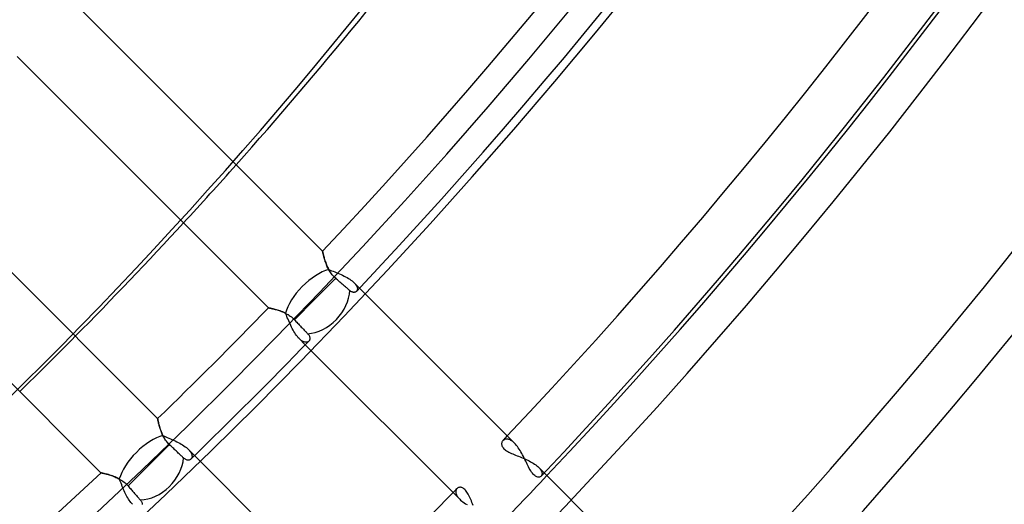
# Model space of a CAD drawing. Header units: millimetres. Extents: x -215 to 215, y -215 to 215.
# Tile 28 of 62: x 102 to 130, y -111 to -97. Entities that reach past the tile are written whole.
import ezdxf

# ---------------------------------------------------------------- set-up
doc = ezdxf.new("R2010")
doc.units = ezdxf.units.MM
doc.layers.add('MAIN-1', color=7, linetype='Continuous')
doc.layers.add('MAIN-2', color=7, linetype='Continuous')

msp = doc.modelspace()

# ---------------------------------------------------------------- linework, layer by layer
at = {"layer": 'MAIN-1'}
for p, q in [((110.481, -104.011), (103.145, -96.675)), ((101.566, -98.331), (108.9, -105.665)), ((105.665, -108.9), (98.331, -101.566)), ((96.675, -103.145), (104.011, -110.481)), ((110.481, -104.012), (110.481, -104.011)), ((110.482, -104.015), (110.481, -104.012)), ((110.483, -104.021), (110.482, -104.015)), ((110.485, -104.029), (110.483, -104.021)), ((110.487, -104.039), (110.485, -104.029)), ((110.489, -104.051), (110.487, -104.039)), ((110.493, -104.065), (110.489, -104.051)), ((110.496, -104.081), (110.493, -104.065)), ((110.5, -104.098), (110.496, -104.081)), ((110.505, -104.117), (110.5, -104.098)), ((110.51, -104.138), (110.505, -104.117)), ((110.516, -104.16), (110.51, -104.138)), ((110.522, -104.184), (110.516, -104.16)), ((110.529, -104.208), (110.522, -104.184)), ((110.536, -104.234), (110.529, -104.208)), ((110.544, -104.261), (110.536, -104.234)), ((110.553, -104.289), (110.544, -104.261)), ((110.562, -104.317), (110.553, -104.289)), ((110.572, -104.346), (110.562, -104.317)), ((110.583, -104.375), (110.572, -104.346)), ((110.595, -104.405), (110.583, -104.375)), ((110.607, -104.435), (110.595, -104.405)), ((110.62, -104.465), (110.607, -104.435)), ((110.634, -104.495), (110.62, -104.465)), ((110.65, -104.525), (110.634, -104.495)), ((110.666, -104.555), (110.65, -104.525)), ((110.683, -104.585), (110.666, -104.555)), ((110.702, -104.615), (110.683, -104.585)), ((110.721, -104.644), (110.702, -104.615)), ((110.742, -104.673), (110.721, -104.644)), ((110.864, -104.803), (110.26, -105.408)), ((110.765, -104.701), (110.742, -104.673)), ((110.788, -104.728), (110.765, -104.701)), ((110.812, -104.754), (110.788, -104.728)), ((110.838, -104.779), (110.812, -104.754)), ((110.864, -104.803), (110.838, -104.779)), ((110.89, -104.825), (110.864, -104.803)), ((110.915, -104.847), (110.89, -104.825)), ((110.94, -104.869), (110.915, -104.847)), ((110.966, -104.891), (110.94, -104.869)), ((110.99, -104.912), (110.966, -104.891)), ((111.014, -104.933), (110.99, -104.912)), ((111.036, -104.953), (111.014, -104.933)), ((111.058, -104.972), (111.036, -104.953)), ((111.081, -104.991), (111.058, -104.972)), ((111.103, -105.011), (111.081, -104.991)), ((111.125, -105.03), (111.103, -105.011)), ((111.147, -105.049), (111.125, -105.03)), ((111.168, -105.067), (111.147, -105.049)), ((111.188, -105.084), (111.168, -105.067)), ((111.206, -105.101), (111.188, -105.084)), ((111.224, -105.116), (111.206, -105.101)), ((111.241, -105.13), (111.224, -105.116)), ((111.257, -105.145), (111.241, -105.13)), ((111.273, -105.159), (111.257, -105.145)), ((111.291, -105.173), (111.273, -105.159)), ((111.308, -105.184), (111.291, -105.173)), ((111.324, -105.194), (111.308, -105.184)), ((111.341, -105.202), (111.324, -105.194)), ((111.357, -105.207), (111.341, -105.202)), ((111.373, -105.211), (111.357, -105.207)), ((111.388, -105.213), (111.373, -105.211)), ((111.402, -105.213), (111.388, -105.213)), ((111.416, -105.212), (111.402, -105.213)), ((111.429, -105.209), (111.416, -105.212)), ((111.441, -105.205), (111.429, -105.209)), ((111.452, -105.199), (111.441, -105.205)), ((111.462, -105.192), (111.452, -105.199)), ((111.471, -105.183), (111.462, -105.192)), ((116.088, -109.618), (111.56, -105.09)), ((110.26, -105.408), (109.657, -106.011)), ((108.9, -105.665), (108.901, -105.665)), ((108.901, -105.665), (108.905, -105.666)), ((108.905, -105.666), (108.912, -105.667)), ((108.912, -105.667), (108.921, -105.669)), ((108.921, -105.669), (108.932, -105.671)), ((108.932, -105.671), (108.946, -105.674)), ((108.946, -105.674), (108.962, -105.678)), ((108.962, -105.678), (108.98, -105.682)), ((108.98, -105.682), (109, -105.686)), ((109, -105.686), (109.022, -105.691)), ((109.022, -105.691), (109.046, -105.697)), ((109.046, -105.697), (109.071, -105.703)), ((109.071, -105.703), (109.098, -105.71)), ((109.098, -105.71), (109.126, -105.718)), ((109.126, -105.718), (109.155, -105.727)), ((109.155, -105.727), (109.185, -105.736)), ((109.185, -105.736), (109.216, -105.746)), ((109.216, -105.746), (109.247, -105.757)), ((109.247, -105.757), (109.279, -105.769)), ((109.279, -105.769), (109.311, -105.782)), ((109.311, -105.782), (109.344, -105.796)), ((109.344, -105.796), (109.376, -105.811)), ((109.376, -105.811), (109.409, -105.827)), ((109.409, -105.827), (109.442, -105.845)), ((109.442, -105.845), (109.475, -105.864)), ((109.475, -105.864), (109.507, -105.885)), ((109.507, -105.885), (109.539, -105.907)), ((109.539, -105.907), (109.57, -105.931)), ((109.57, -105.931), (109.6, -105.956)), ((109.6, -105.956), (109.629, -105.983)), ((109.629, -105.983), (109.657, -106.011)), ((109.657, -106.011), (109.68, -106.035)), ((109.68, -106.035), (109.704, -106.059)), ((109.704, -106.059), (109.727, -106.084)), ((109.727, -106.084), (109.751, -106.109)), ((109.751, -106.109), (109.774, -106.134)), ((109.774, -106.134), (109.797, -106.158)), ((109.797, -106.158), (109.819, -106.181)), ((109.819, -106.181), (109.84, -106.203)), ((109.84, -106.203), (109.861, -106.225)), ((109.861, -106.225), (109.882, -106.247)), ((109.882, -106.247), (109.903, -106.269)), ((109.903, -106.269), (109.923, -106.291)), ((109.923, -106.291), (109.943, -106.312)), ((109.943, -106.312), (109.963, -106.332)), ((109.963, -106.332), (109.981, -106.351)), ((109.981, -106.351), (109.999, -106.37)), ((109.999, -106.37), (110.015, -106.387)), ((110.015, -106.387), (110.03, -106.403)), ((110.03, -106.403), (110.046, -106.419)), ((110.046, -106.419), (110.062, -106.438)), ((110.062, -106.438), (110.076, -106.456)), ((110.076, -106.456), (110.087, -106.474)), ((110.09, -106.627), (110.081, -106.638)), ((110.087, -106.474), (110.096, -106.492)), ((110.097, -106.616), (110.09, -106.627)), ((110.096, -106.492), (110.103, -106.509)), ((110.103, -106.603), (110.097, -106.616)), ((110.103, -106.509), (110.108, -106.526)), ((110.108, -106.589), (110.103, -106.603)), ((110.108, -106.526), (110.111, -106.543)), ((110.111, -106.575), (110.108, -106.589)), ((110.111, -106.543), (110.112, -106.559)), ((110.112, -106.559), (110.111, -106.575)), ((109.978, -106.743), (114.485, -111.25)), ((105.665, -108.901), (105.665, -108.9)), ((105.666, -108.904), (105.665, -108.901)), ((105.667, -108.909), (105.666, -108.904)), ((105.668, -108.916), (105.667, -108.909)), ((105.67, -108.925), (105.668, -108.916)), ((105.672, -108.936), (105.67, -108.925)), ((105.675, -108.949), (105.672, -108.936)), ((105.678, -108.964), (105.675, -108.949)), ((105.682, -108.98), (105.678, -108.964)), ((105.686, -108.998), (105.682, -108.98)), ((105.69, -109.017), (105.686, -108.998)), ((105.695, -109.038), (105.69, -109.017)), ((105.7, -109.059), (105.695, -109.038)), ((105.706, -109.082), (105.7, -109.059)), ((105.713, -109.107), (105.706, -109.082)), ((105.72, -109.132), (105.713, -109.107)), ((105.728, -109.158), (105.72, -109.132)), ((105.736, -109.185), (105.728, -109.158)), ((105.745, -109.212), (105.736, -109.185)), ((105.755, -109.24), (105.745, -109.212)), ((105.765, -109.268), (105.755, -109.24)), ((105.776, -109.297), (105.765, -109.268)), ((105.788, -109.326), (105.776, -109.297)), ((105.801, -109.355), (105.788, -109.326)), ((105.814, -109.384), (105.801, -109.355)), ((105.829, -109.412), (105.814, -109.384)), ((105.845, -109.441), (105.829, -109.412)), ((105.861, -109.47), (105.845, -109.441)), ((105.879, -109.499), (105.861, -109.47)), ((105.898, -109.527), (105.879, -109.499)), ((105.919, -109.555), (105.898, -109.527)), ((106.011, -109.657), (105.408, -110.26)), ((105.94, -109.582), (105.919, -109.555)), ((105.963, -109.608), (105.94, -109.582)), ((105.986, -109.633), (105.963, -109.608)), ((106.011, -109.657), (105.986, -109.633)), ((106.035, -109.68), (106.011, -109.657)), ((106.059, -109.704), (106.035, -109.68)), ((106.084, -109.727), (106.059, -109.704)), ((106.109, -109.751), (106.084, -109.727)), ((106.134, -109.774), (106.109, -109.751)), ((106.158, -109.797), (106.134, -109.774)), ((106.181, -109.819), (106.158, -109.797)), ((106.203, -109.84), (106.181, -109.819)), ((116.116, -109.648), (116.088, -109.618)), ((116.144, -109.68), (116.116, -109.648)), ((116.171, -109.715), (116.144, -109.68)), ((116.198, -109.752), (116.171, -109.715)), ((116.224, -109.79), (116.198, -109.752)), ((116.25, -109.831), (116.224, -109.79)), ((116.275, -109.873), (116.25, -109.831)), ((106.225, -109.861), (106.203, -109.84)), ((106.247, -109.882), (106.225, -109.861)), ((106.269, -109.903), (106.247, -109.882)), ((106.291, -109.923), (106.269, -109.903)), ((106.312, -109.943), (106.291, -109.923)), ((106.332, -109.963), (106.312, -109.943)), ((106.351, -109.981), (106.332, -109.963)), ((106.37, -109.999), (106.351, -109.981)), ((106.387, -110.015), (106.37, -109.999)), ((106.403, -110.03), (106.387, -110.015)), ((106.419, -110.046), (106.403, -110.03)), ((106.437, -110.062), (106.419, -110.046)), ((106.456, -110.076), (106.437, -110.062)), ((106.474, -110.087), (106.456, -110.076)), ((106.492, -110.096), (106.474, -110.087)), ((106.509, -110.103), (106.492, -110.096)), ((106.526, -110.108), (106.509, -110.103)), ((106.543, -110.111), (106.526, -110.108)), ((106.559, -110.112), (106.543, -110.111)), ((106.575, -110.111), (106.559, -110.112)), ((106.589, -110.108), (106.575, -110.111)), ((106.603, -110.103), (106.589, -110.108)), ((106.616, -110.097), (106.603, -110.103)), ((106.627, -110.09), (106.616, -110.097)), ((106.638, -110.081), (106.627, -110.09)), ((111.25, -114.485), (106.743, -109.978)), ((116.299, -109.916), (116.275, -109.873)), ((116.323, -109.96), (116.299, -109.916)), ((116.346, -110.004), (116.323, -109.96)), ((116.369, -110.049), (116.346, -110.004)), ((116.391, -110.094), (116.369, -110.049)), ((116.413, -110.139), (116.391, -110.094)), ((105.408, -110.26), (104.803, -110.864)), ((116.434, -110.183), (116.413, -110.139)), ((116.456, -110.227), (116.434, -110.183)), ((116.477, -110.27), (116.456, -110.227)), ((116.498, -110.311), (116.477, -110.27)), ((116.519, -110.351), (116.498, -110.311)), ((116.541, -110.39), (116.519, -110.351)), ((116.562, -110.426), (116.541, -110.39)), ((104.011, -110.481), (104.012, -110.481)), ((104.012, -110.481), (104.017, -110.482)), ((104.017, -110.482), (104.024, -110.484)), ((104.024, -110.484), (104.033, -110.486)), ((104.033, -110.486), (104.046, -110.488)), ((104.046, -110.488), (104.061, -110.492)), ((104.061, -110.492), (104.078, -110.496)), ((104.078, -110.496), (104.098, -110.5)), ((104.098, -110.5), (104.119, -110.505)), ((104.119, -110.505), (104.143, -110.511)), ((104.143, -110.511), (104.168, -110.518)), ((104.168, -110.518), (104.196, -110.525)), ((104.196, -110.525), (104.224, -110.533)), ((104.224, -110.533), (104.254, -110.542)), ((104.254, -110.542), (104.285, -110.552)), ((104.285, -110.552), (104.316, -110.562)), ((104.316, -110.562), (104.349, -110.573)), ((104.349, -110.573), (104.382, -110.586)), ((104.382, -110.586), (104.415, -110.599)), ((104.415, -110.599), (104.449, -110.613)), ((104.449, -110.613), (104.483, -110.629)), ((104.483, -110.629), (104.517, -110.645)), ((104.517, -110.645), (104.551, -110.664)), ((104.551, -110.664), (104.585, -110.683)), ((104.585, -110.683), (104.619, -110.705)), ((116.584, -110.459), (116.562, -110.426)), ((116.607, -110.49), (116.584, -110.459)), ((116.629, -110.517), (116.607, -110.49)), ((116.652, -110.541), (116.629, -110.517)), ((116.676, -110.562), (116.652, -110.541)), ((116.698, -110.578), (116.676, -110.562)), ((116.721, -110.591), (116.698, -110.578)), ((116.743, -110.6), (116.721, -110.591)), ((116.764, -110.606), (116.743, -110.6)), ((116.785, -110.608), (116.764, -110.606)), ((116.804, -110.608), (116.785, -110.608)), ((116.821, -110.604), (116.804, -110.608)), ((116.838, -110.598), (116.821, -110.604)), ((116.852, -110.589), (116.838, -110.598)), ((116.864, -110.578), (116.852, -110.589)), ((121.481, -115.011), (116.954, -110.484)), ((104.619, -110.705), (104.652, -110.727)), ((104.652, -110.727), (104.685, -110.752)), ((104.685, -110.752), (104.717, -110.778)), ((104.717, -110.778), (104.747, -110.805)), ((104.747, -110.805), (104.776, -110.834)), ((104.776, -110.834), (104.803, -110.864)), ((104.803, -110.864), (104.825, -110.89)), ((104.825, -110.89), (104.847, -110.915)), ((104.847, -110.915), (104.869, -110.94)), ((104.869, -110.94), (104.891, -110.966)), ((104.891, -110.966), (104.912, -110.99)), ((104.912, -110.99), (104.933, -111.014)), ((104.933, -111.014), (104.953, -111.036)), ((104.953, -111.036), (104.972, -111.058)), ((104.972, -111.058), (104.991, -111.081)), ((104.991, -111.081), (105.011, -111.103)), ((105.011, -111.103), (105.03, -111.125)), ((105.03, -111.125), (105.049, -111.147)), ((105.049, -111.147), (105.067, -111.168)), ((105.067, -111.168), (105.084, -111.188)), ((105.084, -111.188), (105.101, -111.206)), ((105.101, -111.206), (105.116, -111.224)), ((105.116, -111.224), (105.13, -111.241)), ((105.13, -111.241), (105.145, -111.257)), ((105.145, -111.257), (105.159, -111.273)), ((114.485, -111.25), (114.514, -111.278)), ((105.159, -111.273), (105.172, -111.289)), ((105.172, -111.289), (105.183, -111.305)), ((105.183, -111.305), (105.192, -111.321)), ((105.192, -111.321), (105.2, -111.336)), ((105.2, -111.336), (105.206, -111.352)), ((105.206, -111.352), (105.21, -111.366)), ((105.21, -111.366), (105.212, -111.381)), ((105.212, -111.381), (105.214, -111.395)), ((105.214, -111.395), (105.213, -111.408)), ((114.514, -111.278), (114.546, -111.305)), ((114.546, -111.305), (114.582, -111.332)), ((114.582, -111.332), (114.619, -111.359)), ((114.619, -111.359), (114.659, -111.385)), ((114.659, -111.385), (114.7, -111.41))]:
    msp.add_line(p, q, dxfattribs=at)
for radius, start, end in [(151.738, 316.72776, 0), (153.262, 316.66239, 0), (159.363, 316.64509, 0), (160.887, 316.58315, 0), (161, 316.62836, 0), (166.988, 316.56997, 0), (168.512, 316.47257, 0), (151.738, 314.13622, 315.8638), (153.262, 314.08969, 315.91032), (151.738, 226.72778, 313.27226), (159.363, 314.17753, 315.82243)]:
    msp.add_arc((0, 0), radius, start, end, dxfattribs=at)
for centre, major_axis, ratio, start_param, end_param in [((-26.653, 37.185), (-114.198, 157.18), 0.809017, -2.966421, -2.827433), ((-26.653, 37.185), (-114.198, 157.18), 0.809017, -3.00984, -2.980886), ((110.26, -105.408), (0.809, 0.809), 0.75576, -2.430899, -0.675643), ((105.408, -110.26), (0.809, 0.809), 0.75576, -2.46595, -0.710694)]:
    msp.add_ellipse(centre, major_axis=major_axis, ratio=ratio, start_param=start_param, end_param=end_param, dxfattribs=at)
at = {"layer": 'MAIN-2'}
for p, q in [((110.481, -104.011), (110.481, -104.012)), ((110.481, -104.012), (110.482, -104.016)), ((110.482, -104.016), (110.483, -104.023)), ((110.483, -104.023), (110.486, -104.033)), ((110.486, -104.033), (110.488, -104.045)), ((110.488, -104.045), (110.492, -104.06)), ((110.492, -104.06), (110.495, -104.077)), ((110.495, -104.077), (110.5, -104.096)), ((110.5, -104.096), (110.505, -104.118)), ((110.505, -104.118), (110.511, -104.141)), ((110.511, -104.141), (110.517, -104.166)), ((110.517, -104.166), (110.525, -104.193)), ((110.525, -104.193), (110.532, -104.221)), ((110.532, -104.221), (110.541, -104.251)), ((110.541, -104.251), (110.551, -104.281)), ((110.551, -104.281), (110.561, -104.313)), ((110.561, -104.313), (110.572, -104.345)), ((110.572, -104.345), (110.584, -104.377)), ((110.584, -104.377), (110.597, -104.411)), ((110.597, -104.411), (110.611, -104.444)), ((110.611, -104.444), (110.626, -104.477)), ((110.626, -104.477), (110.643, -104.511)), ((110.643, -104.511), (110.66, -104.545)), ((110.66, -104.545), (110.703, -104.563)), ((110.703, -104.563), (110.747, -104.58)), ((110.747, -104.58), (110.791, -104.598)), ((110.791, -104.598), (110.836, -104.616)), ((110.836, -104.616), (110.882, -104.635)), ((110.882, -104.635), (110.929, -104.654)), ((110.929, -104.654), (110.975, -104.674)), ((110.975, -104.674), (111.021, -104.694)), ((111.021, -104.694), (111.067, -104.715)), ((111.067, -104.715), (111.112, -104.737)), ((111.112, -104.737), (111.155, -104.759)), ((111.155, -104.759), (111.197, -104.782)), ((111.197, -104.782), (111.237, -104.806)), ((111.237, -104.806), (111.275, -104.83)), ((111.275, -104.83), (111.311, -104.855)), ((111.311, -104.855), (111.343, -104.88)), ((111.343, -104.88), (111.373, -104.905)), ((111.373, -104.905), (111.4, -104.93)), ((111.56, -105.09), (111.4, -104.93)), ((111.4, -104.93), (111.416, -104.947)), ((111.416, -104.947), (111.43, -104.963)), ((111.43, -104.963), (111.443, -104.979)), ((111.443, -104.979), (111.455, -104.995)), ((111.455, -104.995), (111.465, -105.011)), ((111.465, -105.011), (111.473, -105.026)), ((111.478, -105.175), (111.471, -105.183)), ((111.473, -105.026), (111.481, -105.041)), ((111.484, -105.166), (111.478, -105.175)), ((111.481, -105.041), (111.487, -105.056)), ((111.489, -105.157), (111.484, -105.166)), ((111.487, -105.056), (111.491, -105.07)), ((111.493, -105.146), (111.489, -105.157)), ((111.491, -105.07), (111.495, -105.084)), ((111.495, -105.135), (111.493, -105.146)), ((111.495, -105.084), (111.497, -105.098)), ((111.497, -105.123), (111.495, -105.135)), ((111.497, -105.098), (111.497, -105.111)), ((111.497, -105.111), (111.497, -105.123)), ((108.902, -105.665), (108.9, -105.665)), ((108.907, -105.666), (108.902, -105.665)), ((108.916, -105.668), (108.907, -105.666)), ((108.929, -105.671), (108.916, -105.668)), ((108.945, -105.674), (108.929, -105.671)), ((108.964, -105.678), (108.945, -105.674)), ((108.986, -105.683), (108.964, -105.678)), ((109.011, -105.689), (108.986, -105.683)), ((109.038, -105.695), (109.011, -105.689)), ((109.068, -105.702), (109.038, -105.695)), ((109.099, -105.711), (109.068, -105.702)), ((109.133, -105.72), (109.099, -105.711)), ((109.168, -105.731), (109.133, -105.72)), ((109.204, -105.742), (109.168, -105.731)), ((109.241, -105.755), (109.204, -105.742)), ((109.279, -105.769), (109.241, -105.755)), ((109.317, -105.785), (109.279, -105.769)), ((109.356, -105.801), (109.317, -105.785)), ((109.395, -105.82), (109.356, -105.801)), ((109.414, -105.863), (109.395, -105.82)), ((109.433, -105.907), (109.414, -105.863)), ((109.452, -105.952), (109.433, -105.907)), ((109.472, -105.997), (109.452, -105.952)), ((109.492, -106.043), (109.472, -105.997)), ((109.512, -106.09), (109.492, -106.043)), ((109.533, -106.136), (109.512, -106.09)), ((109.554, -106.182), (109.533, -106.136)), ((109.576, -106.227), (109.554, -106.182)), ((109.598, -106.272), (109.576, -106.227)), ((109.622, -106.315), (109.598, -106.272)), ((109.645, -106.357), (109.622, -106.315)), ((109.67, -106.397), (109.645, -106.357)), ((109.695, -106.435), (109.67, -106.397)), ((109.721, -106.472), (109.695, -106.435)), ((109.747, -106.505), (109.721, -106.472)), ((109.773, -106.536), (109.747, -106.505)), ((109.799, -106.564), (109.773, -106.536)), ((109.799, -106.564), (109.978, -106.743)), ((109.818, -106.582), (109.799, -106.564)), ((109.837, -106.599), (109.818, -106.582)), ((109.857, -106.614), (109.837, -106.599)), ((109.875, -106.627), (109.857, -106.614)), ((109.894, -106.639), (109.875, -106.627)), ((109.912, -106.648), (109.894, -106.639)), ((109.93, -106.656), (109.912, -106.648)), ((109.947, -106.662), (109.93, -106.656)), ((109.964, -106.667), (109.947, -106.662)), ((109.98, -106.669), (109.964, -106.667)), ((109.995, -106.67), (109.98, -106.669)), ((110.01, -106.67), (109.995, -106.67)), ((110.024, -106.668), (110.01, -106.67)), ((110.038, -106.664), (110.024, -106.668)), ((110.05, -106.66), (110.038, -106.664)), ((110.061, -106.653), (110.05, -106.66)), ((110.072, -106.646), (110.061, -106.653)), ((110.081, -106.638), (110.072, -106.646)), ((105.665, -108.9), (105.665, -108.902)), ((105.665, -108.902), (105.666, -108.907)), ((105.666, -108.907), (105.668, -108.916)), ((105.668, -108.916), (105.671, -108.929)), ((105.671, -108.929), (105.674, -108.945)), ((105.674, -108.945), (105.678, -108.964)), ((105.678, -108.964), (105.683, -108.986)), ((105.683, -108.986), (105.689, -109.011)), ((105.689, -109.011), (105.695, -109.038)), ((105.695, -109.038), (105.702, -109.068)), ((105.702, -109.068), (105.711, -109.099)), ((105.711, -109.099), (105.72, -109.133)), ((105.72, -109.133), (105.731, -109.168)), ((105.731, -109.168), (105.742, -109.204)), ((105.742, -109.204), (105.755, -109.241)), ((105.755, -109.241), (105.769, -109.279)), ((105.769, -109.279), (105.784, -109.317)), ((105.784, -109.317), (105.801, -109.356)), ((105.801, -109.356), (105.82, -109.395)), ((105.82, -109.395), (105.862, -109.414)), ((105.862, -109.414), (105.905, -109.432)), ((105.905, -109.432), (105.948, -109.451)), ((105.948, -109.451), (105.993, -109.47)), ((105.993, -109.47), (106.038, -109.49)), ((106.038, -109.49), (106.084, -109.51)), ((106.084, -109.51), (106.13, -109.53)), ((106.13, -109.53), (106.176, -109.551)), ((115.748, -109.539), (115.737, -109.553)), ((115.759, -109.528), (115.748, -109.539)), ((115.771, -109.519), (115.759, -109.528)), ((115.784, -109.512), (115.771, -109.519)), ((115.798, -109.505), (115.784, -109.512)), ((115.813, -109.5), (115.798, -109.505)), ((115.829, -109.497), (115.813, -109.5)), ((115.846, -109.495), (115.829, -109.497)), ((115.863, -109.495), (115.846, -109.495)), ((115.882, -109.497), (115.863, -109.495)), ((115.9, -109.5), (115.882, -109.497)), ((115.92, -109.506), (115.9, -109.5)), ((115.94, -109.513), (115.92, -109.506)), ((115.96, -109.522), (115.94, -109.513)), ((115.981, -109.533), (115.96, -109.522)), ((116.002, -109.547), (115.981, -109.533)), ((116.024, -109.562), (116.002, -109.547)), ((106.176, -109.551), (106.222, -109.573)), ((106.222, -109.573), (106.267, -109.596)), ((106.267, -109.596), (106.311, -109.62)), ((106.311, -109.62), (106.354, -109.644)), ((106.354, -109.644), (106.395, -109.668)), ((106.395, -109.668), (106.434, -109.694)), ((106.434, -109.694), (106.47, -109.72)), ((106.47, -109.72), (106.505, -109.746)), ((106.505, -109.746), (106.536, -109.772)), ((106.536, -109.772), (106.564, -109.799)), ((106.743, -109.978), (106.564, -109.799)), ((106.564, -109.799), (106.582, -109.817)), ((106.582, -109.817), (106.598, -109.835)), ((106.598, -109.835), (106.612, -109.854)), ((115.714, -109.606), (115.711, -109.626)), ((115.711, -109.626), (115.711, -109.646)), ((115.711, -109.646), (115.714, -109.667)), ((115.719, -109.587), (115.714, -109.606)), ((115.714, -109.667), (115.72, -109.689)), ((115.727, -109.569), (115.719, -109.587)), ((115.72, -109.689), (115.73, -109.711)), ((115.737, -109.553), (115.727, -109.569)), ((115.73, -109.711), (115.742, -109.733)), ((115.742, -109.733), (115.758, -109.755)), ((115.758, -109.755), (115.778, -109.777)), ((115.778, -109.777), (115.801, -109.798)), ((115.801, -109.798), (115.827, -109.819)), ((115.827, -109.819), (115.857, -109.839)), ((116.045, -109.579), (116.024, -109.562)), ((116.067, -109.598), (116.045, -109.579)), ((116.088, -109.618), (116.067, -109.598)), ((106.612, -109.854), (106.625, -109.871)), ((106.625, -109.871), (106.636, -109.889)), ((106.636, -109.889), (106.645, -109.906)), ((106.646, -110.072), (106.638, -110.081)), ((106.645, -109.906), (106.653, -109.923)), ((106.653, -110.062), (106.646, -110.072)), ((106.653, -109.923), (106.66, -109.94)), ((106.659, -110.052), (106.653, -110.062)), ((106.663, -110.04), (106.659, -110.052)), ((106.66, -109.94), (106.665, -109.956)), ((106.667, -110.028), (106.663, -110.04)), ((106.665, -109.956), (106.668, -109.972)), ((106.669, -110.015), (106.667, -110.028)), ((106.668, -109.972), (106.67, -109.987)), ((106.67, -110.001), (106.669, -110.015)), ((106.67, -109.987), (106.67, -110.001)), ((115.857, -109.839), (115.888, -109.858)), ((115.888, -109.858), (115.923, -109.877)), ((115.923, -109.877), (115.959, -109.895)), ((115.959, -109.895), (115.998, -109.913)), ((115.998, -109.913), (116.037, -109.93)), ((116.037, -109.93), (116.078, -109.947)), ((116.078, -109.947), (116.12, -109.964)), ((116.12, -109.964), (116.162, -109.982)), ((116.162, -109.982), (116.206, -109.999)), ((116.206, -109.999), (116.25, -110.017)), ((116.25, -110.017), (116.295, -110.035)), ((116.295, -110.035), (116.34, -110.054)), ((116.34, -110.054), (116.384, -110.073)), ((116.384, -110.073), (116.429, -110.093)), ((116.429, -110.093), (116.473, -110.114)), ((116.473, -110.114), (116.516, -110.135)), ((116.516, -110.135), (116.557, -110.157)), ((116.557, -110.157), (116.597, -110.179)), ((116.597, -110.179), (116.636, -110.202)), ((116.636, -110.202), (116.672, -110.226)), ((116.672, -110.226), (116.707, -110.25)), ((116.707, -110.25), (116.738, -110.274)), ((116.738, -110.274), (116.767, -110.298)), ((116.767, -110.298), (116.793, -110.323)), ((116.954, -110.484), (116.793, -110.323)), ((116.793, -110.323), (116.809, -110.339)), ((116.809, -110.339), (116.823, -110.356)), ((116.823, -110.356), (116.836, -110.372)), ((116.836, -110.372), (116.848, -110.388)), ((116.848, -110.388), (116.858, -110.404)), ((116.858, -110.404), (116.867, -110.42)), ((104.013, -110.481), (104.011, -110.481)), ((104.019, -110.483), (104.013, -110.481)), ((104.029, -110.485), (104.019, -110.483)), ((104.043, -110.488), (104.029, -110.485)), ((104.061, -110.492), (104.043, -110.488)), ((104.082, -110.497), (104.061, -110.492)), ((104.107, -110.502), (104.082, -110.497)), ((104.134, -110.509), (104.107, -110.502)), ((104.164, -110.517), (104.134, -110.509)), ((104.196, -110.525), (104.164, -110.517)), ((104.231, -110.535), (104.196, -110.525)), ((104.267, -110.546), (104.231, -110.535)), ((104.305, -110.558), (104.267, -110.546)), ((104.344, -110.572), (104.305, -110.558)), ((104.383, -110.586), (104.344, -110.572)), ((104.424, -110.602), (104.383, -110.586)), ((104.464, -110.62), (104.424, -110.602)), ((104.505, -110.639), (104.464, -110.62)), ((104.545, -110.66), (104.505, -110.639)), ((104.563, -110.702), (104.545, -110.66)), ((116.871, -110.57), (116.864, -110.578)), ((116.867, -110.42), (116.874, -110.435)), ((116.877, -110.561), (116.871, -110.57)), ((116.874, -110.435), (116.88, -110.45)), ((116.882, -110.551), (116.877, -110.561)), ((116.88, -110.45), (116.885, -110.464)), ((116.886, -110.541), (116.882, -110.551)), ((116.885, -110.464), (116.888, -110.478)), ((116.889, -110.529), (116.886, -110.541)), ((116.888, -110.478), (116.89, -110.492)), ((116.89, -110.517), (116.889, -110.529)), ((116.89, -110.492), (116.891, -110.505)), ((116.891, -110.505), (116.89, -110.517)), ((104.58, -110.745), (104.563, -110.702)), ((104.597, -110.788), (104.58, -110.745)), ((104.615, -110.832), (104.597, -110.788)), ((104.632, -110.876), (104.615, -110.832)), ((104.65, -110.92), (104.632, -110.876)), ((104.669, -110.964), (104.65, -110.92)), ((104.688, -111.008), (104.669, -110.964)), ((114.379, -110.985), (114.375, -110.999)), ((114.384, -110.972), (114.379, -110.985)), ((114.39, -110.96), (114.384, -110.972)), ((114.398, -110.949), (114.39, -110.96)), ((114.407, -110.939), (114.398, -110.949)), ((114.419, -110.928), (114.407, -110.939)), ((114.434, -110.918), (114.419, -110.928)), ((114.45, -110.911), (114.434, -110.918)), ((114.467, -110.905), (114.45, -110.911)), ((114.486, -110.902), (114.467, -110.905)), ((114.505, -110.902), (114.486, -110.902)), ((114.526, -110.905), (114.505, -110.902)), ((114.547, -110.91), (114.526, -110.905)), ((114.568, -110.919), (114.547, -110.91)), ((114.59, -110.931), (114.568, -110.919)), ((114.611, -110.947), (114.59, -110.931)), ((114.633, -110.966), (114.611, -110.947)), ((114.655, -110.988), (114.633, -110.966)), ((104.707, -111.051), (104.688, -111.008)), ((104.728, -111.093), (104.707, -111.051)), ((104.748, -111.134), (104.728, -111.093)), ((104.769, -111.174), (104.748, -111.134)), ((104.791, -111.213), (104.769, -111.174)), ((104.813, -111.249), (104.791, -111.213)), ((104.836, -111.284), (104.813, -111.249)), ((114.372, -111.013), (114.371, -111.029)), ((114.371, -111.029), (114.371, -111.045)), ((114.371, -111.045), (114.373, -111.061)), ((114.375, -110.999), (114.372, -111.013)), ((114.373, -111.061), (114.376, -111.079)), ((114.376, -111.079), (114.382, -111.096)), ((114.382, -111.096), (114.388, -111.115)), ((114.388, -111.115), (114.397, -111.133)), ((114.397, -111.133), (114.407, -111.152)), ((114.407, -111.152), (114.419, -111.171)), ((114.419, -111.171), (114.433, -111.191)), ((114.433, -111.191), (114.449, -111.211)), ((114.449, -111.211), (114.466, -111.23)), ((114.466, -111.23), (114.485, -111.25)), ((114.675, -111.014), (114.655, -110.988)), ((114.696, -111.043), (114.675, -111.014)), ((114.715, -111.074), (114.696, -111.043)), ((114.735, -111.108), (114.715, -111.074)), ((114.754, -111.144), (114.735, -111.108)), ((114.772, -111.182), (114.754, -111.144)), ((114.791, -111.221), (114.772, -111.182)), ((114.809, -111.262), (114.791, -111.221)), ((114.827, -111.303), (114.809, -111.262)), ((104.86, -111.317), (104.836, -111.284)), ((104.883, -111.347), (104.86, -111.317)), ((104.907, -111.375), (104.883, -111.347)), ((104.93, -111.4), (104.907, -111.375)), ((114.845, -111.345), (114.827, -111.303)), ((114.863, -111.388), (114.845, -111.345)), ((114.882, -111.431), (114.863, -111.388))]:
    msp.add_line(p, q, dxfattribs=at)
for radius, start, end in [(162, 179.99998, 0), (153.5, 270.00002, 0), (152.5, 270.00002, 0), (159.363, 316.57891, 316.64509), (161, 315.81407, 316.62836), (159.363, 315.82243, 315.8815)]:
    msp.add_arc((0, 0), radius, start, end, dxfattribs=at)
for centre, major_axis, ratio, start_param, end_param in [((-27.129, 36.84), (114.198, -157.18), 0.809017, 0, 0.314159), ((-26.653, 37.185), (-114.198, 157.18), 0.809017, -2.980886, -2.966421), ((110.26, -105.408), (0.809, 0.809), 0.456694, 0.675236, 2.481533), ((-26.653, 37.185), (-114.198, 157.18), 0.809017, -3.024335, -3.00984), ((105.408, -110.26), (0.809, 0.809), 0.456694, 0.66006, 2.466356)]:
    msp.add_ellipse(centre, major_axis=major_axis, ratio=ratio, start_param=start_param, end_param=end_param, dxfattribs=at)

doc.saveas('drawing.dxf')
